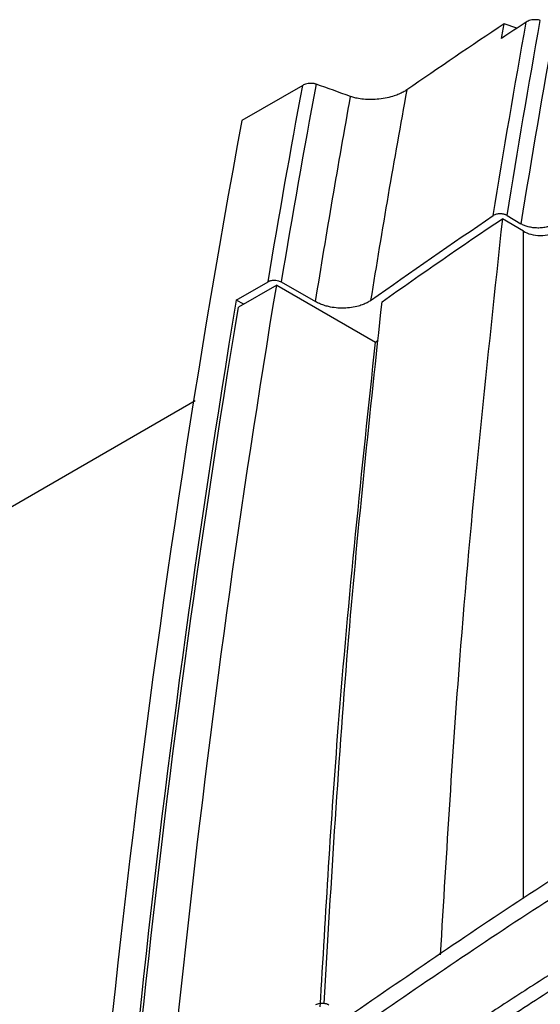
# Model space of a CAD drawing. Header units: millimetres. Extents: x 145 to 933, y -105 to 949.
# Tile 63 of 157: x 776 to 790, y 180 to 206. Entities that reach past the tile are written whole.
import ezdxf

# ---------------------------------------------------------------- set-up
doc = ezdxf.new("R2010")
doc.units = ezdxf.units.MM

msp = doc.modelspace()

# ---------------------------------------------------------------- linework, layer by layer
at = {"color": 7, "linetype": 'Continuous', "lineweight": 25}
for p, q in [((789.292, 206.066), (788.956, 206.185)), ((783.551, 204.534), (781.921, 203.593)), ((789.471, 200.623), (788.906, 200.961)), ((789.03, 201.048), (789.402, 200.826)), ((781.771, 198.78), (782.623, 199.272)), ((782.854, 199.177), (781.83, 198.586)), ((782.854, 199.177), (785.503, 197.647)), ((782.976, 199.269), (783.896, 198.738)), ((781.969, 198.666), (781.771, 198.78)), ((785.503, 197.647), (785.576, 197.701)), ((780.667, 196.075), (741.708, 173.585))]:
    msp.add_line(p, q, dxfattribs=at)
at = {"color": 8, "linetype": 'Continuous', "lineweight": 25}
msp.add_line((789.471, 182.74), (789.471, 200.623), dxfattribs=at)
at = {"color": 7, "linetype": 'Continuous', "lineweight": 25}
for points in [[(788.956, 206.185), (788.073, 205.598), (787.201, 205.007), (786.341, 204.414)], [(788.662, 201.045), (788.942, 202.786), (789.237, 204.516), (789.547, 206.234)], [(789.547, 206.234), (789.326, 206.089), (789.105, 205.943), (788.885, 205.796)], [(788.885, 205.796), (788.909, 205.926), (788.933, 206.056), (788.956, 206.185)], [(789.03, 201.048), (789.313, 202.801), (789.61, 204.544), (789.922, 206.275)], [(790.309, 206.13), (789.992, 204.374), (789.689, 202.606), (789.402, 200.826)], [(783.911, 204.568), (783.585, 202.814), (783.273, 201.048), (782.976, 199.269)], [(784.836, 204.237), (784.527, 204.348), (784.219, 204.458), (783.911, 204.568)], [(782.623, 199.272), (782.918, 201.037), (783.228, 202.792), (783.551, 204.534)], [(786.341, 204.414), (786.001, 202.546), (785.678, 200.664), (785.373, 198.769)], [(783.896, 198.738), (784.193, 200.583), (784.506, 202.417), (784.836, 204.237)], [(781.921, 203.593), (779.283, 189.376), (777.591, 174.4), (776.861, 158.811)], [(785.373, 198.769), (786.452, 199.536), (787.549, 200.295), (788.662, 201.045)], [(785.679, 198.735), (786.739, 199.485), (787.815, 200.227), (788.906, 200.961)], [(781.771, 198.78), (779.66, 186.145), (778.279, 172.939), (777.639, 159.261)]]:
    msp.add_open_spline(points, degree=3, dxfattribs=at)
for points, knots in [([(789.922, 206.275), (789.916, 206.277), (789.89, 206.286), (789.843, 206.294), (789.785, 206.297), (789.725, 206.294), (789.661, 206.283), (789.595, 206.262), (789.563, 206.243), (789.547, 206.234)], [0, 0, 0, 0, 0.066782, 0.249876, 0.386943, 0.500295, 0.676249, 0.844302, 1, 1, 1, 1]), ([(783.911, 204.568), (783.903, 204.571), (783.887, 204.576), (783.859, 204.582), (783.825, 204.587), (783.782, 204.589), (783.726, 204.587), (783.663, 204.577), (783.6, 204.559), (783.567, 204.542), (783.551, 204.534)], [0, 0, 0, 0, 0.080664, 0.164602, 0.251392, 0.376385, 0.500797, 0.677555, 0.845205, 1, 1, 1, 1]), ([(786.341, 204.414), (786.326, 204.404), (786.296, 204.384), (786.245, 204.355), (786.191, 204.328), (786.133, 204.302), (786.072, 204.277), (785.969, 204.241), (785.811, 204.199), (785.604, 204.166), (785.39, 204.153), (785.19, 204.16), (785.023, 204.184), (784.91, 204.212), (784.856, 204.23), (784.836, 204.237)], [0, 0, 0, 0, 0.041082, 0.08258, 0.124406, 0.166465, 0.208657, 0.250881, 0.371079, 0.50032, 0.617151, 0.749936, 0.868818, 0.951078, 1, 1, 1, 1]), ([(788.906, 200.961), (788.499, 197.168), (787.803, 190.687), (787.405, 184.004), (787.239, 181.231)], [0, 0, 0, 0, 0.585124, 1, 1, 1, 1]), ([(789.03, 201.048), (789.022, 201.052), (789.005, 201.062), (788.976, 201.073), (788.94, 201.084), (788.895, 201.092), (788.844, 201.094), (788.793, 201.091), (788.744, 201.081), (788.698, 201.066), (788.674, 201.052), (788.662, 201.045)], [0, 0, 0, 0, 0.082066, 0.165205, 0.250906, 0.37337, 0.499937, 0.62101, 0.749168, 0.874062, 1, 1, 1, 1]), ([(790.305, 200.816), (790.294, 200.81), (790.271, 200.797), (790.233, 200.78), (790.193, 200.765), (790.151, 200.751), (790.083, 200.733), (789.984, 200.715), (789.854, 200.709), (789.723, 200.718), (789.602, 200.742), (789.492, 200.777), (789.432, 200.809), (789.402, 200.826)], [0, 0, 0, 0, 0.04824, 0.096106, 0.143874, 0.191818, 0.240214, 0.369916, 0.50012, 0.62981, 0.760042, 0.879879, 1, 1, 1, 1]), ([(789.471, 200.623), (789.524, 200.592), (789.591, 200.563), (789.746, 200.522), (789.834, 200.51), (790.011, 200.508), (790.098, 200.518), (790.254, 200.556), (790.321, 200.584), (790.374, 200.614)], [0, 0, 0, 0, 0.25, 0.25, 0.5, 0.5, 0.75, 0.75, 1, 1, 1, 1]), ([(782.623, 199.272), (782.632, 199.277), (782.65, 199.286), (782.682, 199.298), (782.719, 199.307), (782.758, 199.312), (782.809, 199.314), (782.889, 199.307), (782.942, 199.284), (782.976, 199.269)], [0, 0, 0, 0, 0.092825, 0.190327, 0.291718, 0.395953, 0.501795, 0.687518, 1, 1, 1, 1]), ([(778.682, 124.479), (778.133, 137.683), (778.207, 150.563), (779.601, 175.514), (780.92, 187.585), (782.854, 199.177)], [0, 0, 0, 0, 0.5, 0.5, 1, 1, 1, 1]), ([(785.373, 198.769), (785.358, 198.759), (785.328, 198.738), (785.278, 198.71), (785.226, 198.684), (785.171, 198.661), (785.113, 198.639), (785.011, 198.608), (784.859, 198.575), (784.653, 198.559), (784.445, 198.567), (784.265, 198.597), (784.118, 198.638), (784, 198.682), (783.931, 198.719), (783.896, 198.738)], [0, 0, 0, 0, 0.04201, 0.083631, 0.125068, 0.16653, 0.208225, 0.250356, 0.374871, 0.499982, 0.624486, 0.749596, 0.833201, 0.916146, 1, 1, 1, 1]), ([(777.714, 159.219), (777.874, 162.625), (778.08, 166.001), (778.583, 172.691), (778.881, 176.007), (779.911, 185.855), (780.78, 192.29), (781.83, 198.586)], [0, 0, 0, 0, 0.25, 0.25, 0.5, 0.5, 1, 1, 1, 1]), ([(784.125, 179.919), (784.321, 183.215), (784.699, 189.583), (785.36, 195.757), (785.679, 198.735)], [0, 0, 0, 0, 0.517606, 1, 1, 1, 1]), ([(784.023, 179.836), (784.168, 182.34), (784.52, 188.374), (785.14, 194.225), (785.503, 197.647)], [0, 0, 0, 0, 0.4151057, 1, 1, 1, 1]), ([(808.839, 193.516), (806.582, 192.415), (801.82, 190.094), (795.52, 186.538), (789.748, 182.992), (786.441, 180.713), (784.788, 179.573)], [0, 0, 0, 0, 0.25956, 0.5475, 0.773749, 1, 1, 1, 1]), ([(796.118, 184.293), (795.897, 184.165), (795.455, 183.909), (794.797, 183.523), (794.142, 183.135), (793.491, 182.745), (792.843, 182.353), (792.199, 181.96), (791.559, 181.564), (790.922, 181.166), (790.289, 180.767), (789.66, 180.365), (789.034, 179.962), (788.412, 179.556), (787.793, 179.149), (787.178, 178.74), (786.567, 178.329), (786.162, 178.053), (785.96, 177.916)], [0, 0, 0, 0, 0.06253, 0.125047, 0.187554, 0.250053, 0.312545, 0.375032, 0.437516, 0.499998, 0.56248, 0.624964, 0.687451, 0.749943, 0.812443, 0.874951, 0.937469, 1, 1, 1, 1]), ([(786.319, 177.708), (786.811, 178.04), (787.625, 178.589), (788.712, 179.313), (789.589, 179.883), (790.427, 180.419), (791.395, 181.03), (792.507, 181.719), (793.777, 182.49), (795.104, 183.283), (796.013, 183.816), (796.476, 184.087)], [0, 0, 0, 0, 0.151355, 0.24999, 0.331806, 0.415131, 0.499972, 0.618346, 0.741135, 0.86835, 1, 1, 1, 1]), ([(784.254, 179.881), (784.247, 179.885), (784.231, 179.894), (784.203, 179.905), (784.169, 179.915), (784.126, 179.922), (784.07, 179.926), (784.008, 179.921), (783.946, 179.907), (783.914, 179.891), (783.898, 179.883)], [0, 0, 0, 0, 0.080355, 0.164269, 0.251245, 0.375688, 0.500689, 0.675581, 0.843614, 1, 1, 1, 1])]:
    msp.add_open_spline(points, degree=3, knots=knots, dxfattribs=at)
at = {"color": 8, "linetype": 'Continuous', "lineweight": 25}
msp.add_open_spline([(808.755, 192.963), (806.493, 191.859), (801.731, 189.535), (795.431, 185.979), (789.666, 182.439), (786.361, 180.164), (784.709, 179.027)], degree=3, knots=[0, 0, 0, 0, 0.260389, 0.548007, 0.774003, 1, 1, 1, 1], dxfattribs=at)

doc.saveas('drawing.dxf')
